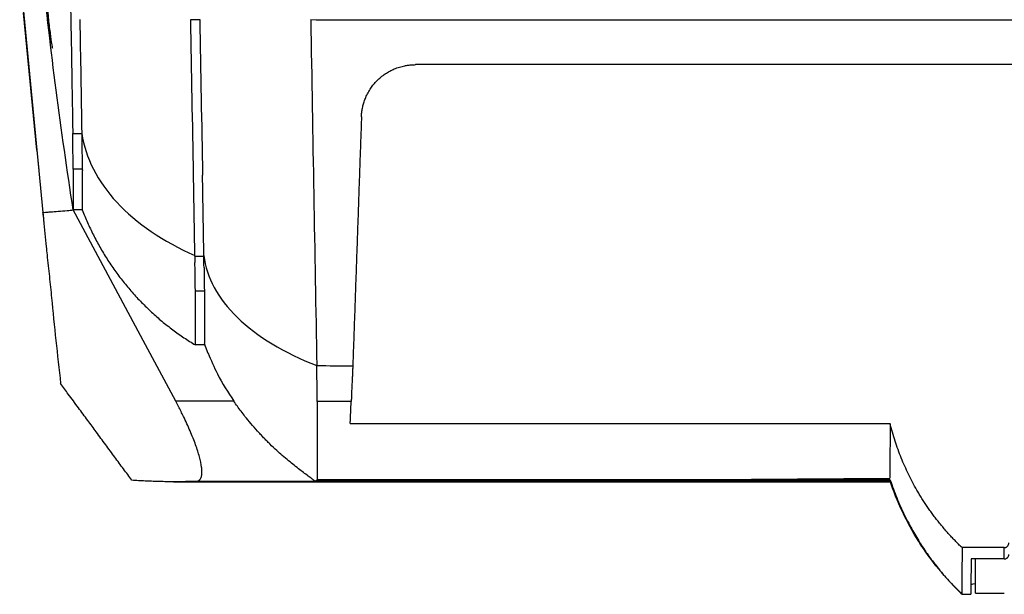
# Model space of a CAD drawing. Header units: millimetres. Extents: x -155 to 1130, y -373 to 1265.
# Tile 149 of 198: x 498 to 607, y 788 to 852. Entities that reach past the tile are written whole.
import ezdxf

# ---------------------------------------------------------------- set-up
doc = ezdxf.new("R2010")
doc.units = ezdxf.units.MM

msp = doc.modelspace()

# ---------------------------------------------------------------- linework, layer by layer
at = {"color": 7, "linetype": 'Continuous', "lineweight": 25}
for p, q in [((497.61, 857.45), (500.19, 830.85)), ((499.52, 837.78), (498.04, 853.04)), ((516.62, 852.27), (517.61, 852.27)), ((503.51, 839.62), (504.51, 839.62)), ((499.51, 837.78), (499.73, 835.52)), ((504.57, 835.66), (503.57, 835.66)), ((504.57, 831.13), (503.57, 831.13)), ((511.6, 816.13), (503.57, 831.13)), ((517.07, 825.98), (518.07, 825.98)), ((518.13, 822.12), (517.13, 822.12)), ((514.95, 809.87), (511.6, 816.13)), ((518.13, 816.13), (517.13, 816.13)), ((518.09, 816.3), (518.5, 815.21)), ((521.41, 809.87), (514.95, 809.87)), ((534.43, 809.86), (530.67, 809.86)), ((514.7, 800.93), (594.27, 800.93)), ((530.39, 800.98), (517.23, 800.98)), ((594.27, 801.01), (530.47, 801.01)), ((563.54, 801.12), (594.27, 801.32)), ((594.28, 801.13), (563.54, 801.13)), ((606.97, 793.62), (602.28, 793.62)), ((606.97, 792.36), (606.97, 793.62)), ((606.97, 792.36), (603.29, 792.36)), ((603.77, 788.54), (603.77, 792.36)), ((603.77, 788.54), (606.97, 788.54)), ((602.26, 788.43), (603.25, 788.43)), ((602.28, 788.43), (602.28, 788.44))]:
    msp.add_line(p, q, dxfattribs=at)
at = {"color": 8, "linetype": 'Continuous', "lineweight": 25}
for p, q in [((500.19, 830.85), (500.19, 830.86)), ((500.19, 830.82), (500.19, 830.85)), ((563.54, 801.13), (530.67, 801.13))]:
    msp.add_line(p, q, dxfattribs=at)
at = {"color": 7, "linetype": 'Continuous', "lineweight": 25}
for points, knots in [([(501.34, 964.13), (501.35, 963.39), (501.38, 961.91), (501.42, 959.7), (501.46, 957.5), (501.49, 955.31), (501.53, 953.13), (501.57, 950.96), (501.61, 948.8), (501.64, 946.65), (501.68, 944.51), (501.72, 942.38), (501.76, 940.26), (501.79, 938.15), (501.83, 936.06), (501.87, 933.97), (501.9, 931.89), (501.94, 929.82), (501.97, 927.76), (502.01, 925.72), (502.05, 923.68), (502.08, 921.65), (502.12, 919.64), (502.15, 917.63), (502.19, 915.63), (502.22, 913.65), (502.25, 911.67), (502.29, 909.71), (502.32, 907.76), (502.36, 905.81), (502.39, 903.88), (502.42, 901.96), (502.46, 900.04), (502.49, 898.14), (502.52, 896.25), (502.56, 894.37), (502.59, 892.5), (502.62, 890.64), (502.65, 888.79), (502.69, 886.95), (502.72, 885.12), (502.75, 883.3), (502.78, 881.49), (502.81, 879.69), (502.84, 877.91), (502.88, 876.13), (502.91, 874.36), (502.94, 872.61), (502.97, 870.86), (503, 869.12), (503.03, 867.4), (503.06, 865.68), (503.09, 863.98), (503.12, 862.28), (503.15, 860.6), (503.18, 858.92), (503.2, 857.26), (503.23, 855.6), (503.26, 853.96), (503.29, 852.33), (503.32, 850.7), (503.35, 849.09), (503.38, 847.49), (503.4, 845.89), (503.43, 844.31), (503.46, 842.74), (503.49, 841.18), (503.5, 840.14), (503.51, 839.62)], [0, 0, 0, 0, 0.017077, 0.034097, 0.051061, 0.067967, 0.084817, 0.101609, 0.118344, 0.135022, 0.151641, 0.168204, 0.184708, 0.201154, 0.217541, 0.233871, 0.250142, 0.266354, 0.282508, 0.298602, 0.314638, 0.330615, 0.346532, 0.36239, 0.378189, 0.393927, 0.409607, 0.425226, 0.440786, 0.456285, 0.471725, 0.487104, 0.502423, 0.517681, 0.532879, 0.548017, 0.563093, 0.578109, 0.593064, 0.607959, 0.622792, 0.637564, 0.652275, 0.666925, 0.681514, 0.696041, 0.710507, 0.724911, 0.739254, 0.753535, 0.767754, 0.781912, 0.796008, 0.810042, 0.824014, 0.837924, 0.851773, 0.865559, 0.879283, 0.892945, 0.906545, 0.920082, 0.933558, 0.946971, 0.960322, 0.97361, 0.986836, 1, 1, 1, 1]), ([(500.4, 858.73), (500.4, 858.73), (500.4, 858.72), (500.44, 857.9), (500.51, 856.4), (500.59, 854.84), (500.7, 853.48), (500.78, 852.55), (500.88, 851.64), (500.98, 850.83), (501.07, 850.13), (501.15, 849.6), (501.21, 849.26), (501.25, 849.06), (501.26, 849.11), (501.26, 849.14)], [0, 0, 0, 0, 0.0369678, 0.1755601, 0.3560795, 0.5191575, 0.583235, 0.6391896, 0.691413, 0.743465, 0.7921373, 0.8402671, 0.8916382, 0.949406, 1, 1, 1, 1]), ([(529.94, 852.27), (531.56, 852.26), (534.7, 852.26), (539.26, 852.26), (543.49, 852.26), (547.39, 852.26), (553.57, 852.27), (561.81, 852.26), (572.44, 852.27), (582.87, 852.26), (592.28, 852.27), (600.48, 852.26), (607.54, 852.26), (612.25, 852.27), (614.6, 852.27)], [0, 0, 0, 0, 0.057667, 0.11156, 0.161618, 0.207784, 0.250004, 0.380674, 0.499999, 0.626445, 0.749996, 0.833292, 0.916659, 1, 1, 1, 1]), ([(535.57, 841.47), (535.58, 841.56), (535.58, 841.72), (535.61, 841.97), (535.64, 842.21), (535.69, 842.45), (535.74, 842.69), (535.8, 842.92), (535.87, 843.16), (535.96, 843.39), (536.09, 843.73), (536.3, 844.16), (536.6, 844.64), (536.93, 845.09), (537.43, 845.64), (538.03, 846.14), (538.7, 846.55), (539.23, 846.8), (539.79, 847.01), (540.31, 847.14), (540.78, 847.22), (541.17, 847.26), (541.44, 847.26), (541.57, 847.27)], [0, 0, 0, 0, 0.028124, 0.056102, 0.083968, 0.111756, 0.139502, 0.16724, 0.195007, 0.222837, 0.250767, 0.317542, 0.38393, 0.442567, 0.500671, 0.630888, 0.691547, 0.75148, 0.815128, 0.878125, 0.919011, 0.959562, 1, 1, 1, 1]), ([(614.6, 847.27), (612.91, 847.27), (609.64, 847.27), (604.9, 847.27), (600.5, 847.27), (594.54, 847.27), (587.1, 847.27), (578, 847.27), (568.97, 847.27), (560.97, 847.27), (553.96, 847.27), (547.88, 847.27), (543.71, 847.27), (541.57, 847.27)], [0, 0, 0, 0, 0.0694882, 0.1343179, 0.1944892, 0.2500027, 0.3789703, 0.5000004, 0.623658, 0.7499959, 0.8286478, 0.9119819, 1, 1, 1, 1]), ([(535.57, 841.47), (535.55, 840.7), (535.49, 839.14), (535.41, 836.82), (535.33, 834.5), (535.25, 832.18), (535.17, 829.87), (535.09, 827.56), (535.01, 825.25), (534.93, 822.96), (534.85, 820.66), (534.77, 818.37), (534.69, 816.08), (534.63, 814.57), (534.61, 813.81)], [0, 0, 0, 0, 0.083241, 0.166494, 0.24976, 0.333042, 0.41634, 0.499655, 0.58299, 0.666345, 0.749723, 0.833123, 0.916549, 1, 1, 1, 1]), ([(503.57, 835.66), (503.57, 835.67), (503.57, 835.7), (503.57, 835.74), (503.57, 835.8), (503.57, 835.87), (503.56, 835.94), (503.56, 836.03), (503.56, 836.13), (503.56, 836.23), (503.55, 836.35), (503.55, 836.48), (503.55, 836.62), (503.55, 836.77), (503.54, 836.97), (503.54, 837.23), (503.53, 837.57), (503.53, 837.94), (503.53, 838.32), (503.52, 838.73), (503.52, 839.16), (503.52, 839.47), (503.51, 839.62)], [0, 0, 0, 0, 0.038423, 0.07667, 0.114788, 0.152825, 0.19083, 0.228854, 0.26695, 0.305172, 0.343573, 0.382207, 0.421127, 0.460382, 0.50002, 0.573303, 0.645404, 0.716653, 0.787392, 0.857971, 0.928732, 1, 1, 1, 1]), ([(504.51, 839.62), (504.91, 836.94), (507.59, 831.68), (513.55, 827.61), (517.07, 826.06), (517.07, 826.06), (517.07, 826.06), (517.07, 826.06)], [0, 0, 0, 0, 0.5, 1, 1, 1, 1.000004, 1.000004, 1.000004, 1.000004]), ([(504.51, 839.62), (504.52, 838.54), (504.53, 837.61), (504.55, 836.58), (504.55, 836.3), (504.56, 835.98), (504.56, 835.89), (504.57, 835.75), (504.57, 835.7), (504.57, 835.66)], [0, 0, 0, 0, 0.5, 0.5, 0.75, 0.75, 0.875, 0.875, 1, 1, 1, 1]), ([(504.57, 835.66), (504.58, 835.59), (504.57, 835.51), (504.57, 835.37), (504.57, 835.15), (504.57, 834.66), (504.57, 833.76), (504.57, 832.24), (504.57, 831.44), (504.57, 831.13)], [0, 0, 0, 0, 0.03125, 0.03125, 0.0625, 0.125, 0.25, 0.5, 1, 1, 1, 1]), ([(500.18, 830.85), (500.21, 830.56), (500.29, 829.78), (500.42, 828.51), (500.54, 827.23), (500.66, 826.04), (500.78, 824.94), (500.91, 823.74), (501.04, 822.55), (501.26, 820.21), (501.63, 816.64), (501.98, 813.44), (502.16, 811.84)], [0, 0, 0, 0, 0.046633, 0.124982, 0.201438, 0.250011, 0.312513, 0.375015, 0.437514, 0.500013, 0.750005, 1, 1, 1, 1]), ([(500.19, 830.85), (500.29, 830.86), (500.57, 830.88), (501.13, 830.93), (501.93, 830.99), (502.78, 831.06), (503.34, 831.11), (503.57, 831.13)], [0, 0, 0, 0, 0.089368, 0.25, 0.5, 0.797085, 1, 1, 1, 1]), ([(500.19, 830.82), (500.2, 830.69), (500.23, 830.36), (500.27, 830.02), (500.29, 829.81)], [0, 0, 0, 0, 0.380743, 1, 1, 1, 1]), ([(504.57, 831.13), (504.75, 830.66), (504.94, 830.19), (505.35, 829.27), (505.57, 828.81), (506.03, 827.9), (506.27, 827.45), (506.77, 826.56), (507.04, 826.12), (507.59, 825.25), (507.88, 824.83), (508.48, 823.99), (508.79, 823.58), (509.43, 822.77), (509.76, 822.37), (510.44, 821.6), (510.79, 821.22), (511.51, 820.49), (511.88, 820.13), (512.64, 819.43), (513.02, 819.09), (513.81, 818.44), (514.21, 818.12), (515.02, 817.51), (515.44, 817.22), (516.28, 816.66), (516.7, 816.39), (517.13, 816.13)], [0, 0, 0, 0, 0.076923, 0.076923, 0.153846, 0.153846, 0.230769, 0.230769, 0.307692, 0.307692, 0.384615, 0.384615, 0.461538, 0.461538, 0.538462, 0.538462, 0.615385, 0.615385, 0.692308, 0.692308, 0.769231, 0.769231, 0.846154, 0.846154, 0.923077, 0.923077, 1, 1, 1, 1]), ([(517.13, 822.12), (517.13, 822.2), (517.12, 822.32), (517.11, 822.68), (517.11, 822.91), (517.1, 823.72), (517.09, 824.44), (517.08, 825.3)], [0, 0, 0, 0, 0.25, 0.25, 0.5, 0.5, 1, 1, 1, 1]), ([(518.09, 824.75), (518.09, 824.04), (518.1, 823.45), (518.11, 822.78), (518.12, 822.59), (518.12, 822.3), (518.13, 822.19), (518.13, 822.12)], [0, 0, 0, 0, 0.5, 0.5, 0.75, 0.75, 1, 1, 1, 1]), ([(517.13, 816.13), (517.13, 816.18), (517.13, 816.71), (517.13, 818.21), (517.13, 819.14), (517.13, 820.53), (517.13, 821.19), (517.13, 821.53), (517.13, 821.65), (517.13, 821.82), (517.13, 821.88), (517.13, 822), (517.13, 822.06), (517.13, 822.12)], [0, 0, 0, 0, 0.5, 0.5, 0.75, 0.875, 0.9375, 0.9375, 0.96875, 0.96875, 0.984375, 0.984375, 1, 1, 1, 1]), ([(518.13, 822.12), (518.13, 820.96), (518.13, 818.63), (518.13, 816.74), (518.13, 816.43), (518.13, 816.3)], [0, 0, 0, 0, 0.361884, 0.723767, 1, 1, 1, 1]), ([(518.54, 815.23), (518.86, 814.45), (519.65, 812.57), (520.76, 810.87), (521.41, 809.87)], [0, 0, 0, 0, 0.415258, 1, 1, 1, 1]), ([(530.67, 809.86), (530.67, 809.96), (530.66, 810.13), (530.66, 810.58), (530.65, 810.87), (530.64, 811.9), (530.63, 812.81), (530.61, 813.84)], [0, 0, 0, 0, 0.25, 0.25, 0.5, 0.5, 1, 1, 1, 1]), ([(534.61, 813.81), (534.6, 813.72), (534.6, 813.56), (534.59, 813.33), (534.58, 813.1), (534.57, 812.87), (534.56, 812.66), (534.55, 812.44), (534.53, 812.11), (534.51, 811.68), (534.49, 811.17), (534.47, 810.71), (534.46, 810.37), (534.45, 810.13), (534.44, 809.97), (534.44, 809.9), (534.43, 809.86)], [0, 0, 0, 0, 0.039548, 0.078981, 0.118349, 0.157698, 0.197078, 0.236537, 0.276121, 0.387952, 0.499924, 0.62874, 0.757691, 0.838398, 0.919031, 1, 1, 1, 1]), ([(510.08, 801.1), (509.77, 801.52), (509.13, 802.37), (508.16, 803.69), (507.15, 805.06), (506.16, 806.42), (505.15, 807.79), (504.11, 809.19), (503.1, 810.55), (502.44, 811.45), (502.16, 811.84)], [0, 0, 0, 0, 0.11749, 0.239972, 0.367471, 0.500001, 0.618548, 0.75, 0.891981, 1, 1, 1, 1]), ([(517.23, 800.98), (517.26, 800.99), (517.32, 800.99), (517.39, 801.01), (517.46, 801.03), (517.53, 801.07), (517.59, 801.12), (517.67, 801.21), (517.77, 801.38), (517.84, 801.68), (517.86, 802.07), (517.81, 802.7), (517.61, 803.65), (517.25, 804.8), (516.87, 805.79), (516.55, 806.57), (516.19, 807.38), (515.85, 808.1), (515.53, 808.74), (515.25, 809.3), (515.05, 809.68), (514.95, 809.87)], [0, 0, 0, 0, 0.0212813, 0.0424506, 0.0635334, 0.0845553, 0.1055425, 0.1265209, 0.1878965, 0.2487597, 0.3109838, 0.3733389, 0.4996903, 0.6204566, 0.6840783, 0.7486353, 0.8101695, 0.8725596, 0.9146005, 0.9570393, 1, 1, 1, 1]), ([(530.39, 800.98), (530.39, 800.98), (530.4, 800.99), (530.39, 801), (530.38, 801.01), (530.36, 801.03), (530.33, 801.06), (530.29, 801.09), (530.25, 801.12), (530.2, 801.16), (530.07, 801.27), (529.78, 801.47), (529.29, 801.84), (528.72, 802.27), (528.12, 802.74), (527.46, 803.27), (526.82, 803.82), (526.12, 804.44), (525.55, 804.98), (525.11, 805.42), (524.88, 805.65), (524.71, 805.83), (524.54, 806.01), (524.31, 806.25), (523.89, 806.71), (523.31, 807.37), (522.7, 808.11), (522.21, 808.75), (521.79, 809.31), (521.53, 809.68), (521.41, 809.87)], [0, 0, 0, 0, 0.012855, 0.025752, 0.038707, 0.051734, 0.064851, 0.07807, 0.091408, 0.104879, 0.118496, 0.181154, 0.24992, 0.308841, 0.374902, 0.433196, 0.499836, 0.553663, 0.62475, 0.655849, 0.671525, 0.687127, 0.702772, 0.71845, 0.749962, 0.817308, 0.87857, 0.920647, 0.96112, 1, 1, 1, 1]), ([(530.67, 809.86), (530.67, 808.41), (530.67, 807.13), (530.67, 804.95), (530.67, 804.05), (530.67, 802.6), (530.67, 802.05), (530.67, 801.51), (530.67, 801.37), (530.67, 801.24), (530.67, 801.2), (530.67, 801.17), (530.67, 801.16), (530.67, 801.15), (530.67, 801.15), (530.67, 801.15), (530.67, 801.15), (530.67, 801.15)], [0, 0, 0, 0, 0.25, 0.25, 0.5, 0.5, 0.75, 0.75, 0.875, 0.875, 0.9375, 0.9375, 0.96875, 0.96875, 0.984375, 0.984375, 1, 1, 1, 1]), ([(534.33, 807.41), (534.33, 807.52), (534.34, 807.73), (534.35, 808.07), (534.37, 808.41), (534.38, 808.76), (534.4, 809.12), (534.42, 809.48), (534.43, 809.74), (534.43, 809.86)], [0, 0, 0, 0, 0.141581, 0.283584, 0.42601, 0.568862, 0.712143, 0.855855, 1, 1, 1, 1]), ([(534.33, 807.41), (544.44, 807.41), (564.42, 807.42), (584.41, 807.41), (594.27, 807.41)], [0, 0, 0, 0, 0.506148, 1, 1, 1, 1]), ([(594.28, 807.41), (594.28, 806.62), (594.28, 805.04), (594.27, 803.31), (594.28, 802.09), (594.27, 801.45), (594.27, 801.36), (594.27, 801.35)], [0, 0, 0, 0, 0.240585, 0.479503, 0.718263, 0.957019, 1, 1, 1, 1]), ([(602.28, 793.62), (602.14, 793.75), (601.88, 794), (601.5, 794.39), (601.12, 794.79), (600.75, 795.19), (600.39, 795.6), (600.04, 796.02), (599.7, 796.44), (599.36, 796.86), (599.03, 797.3), (598.72, 797.74), (598.41, 798.18), (598.11, 798.63), (597.81, 799.09), (597.53, 799.55), (597.18, 800.14), (596.77, 800.88), (596.33, 801.76), (595.91, 802.66), (595.52, 803.58), (595.16, 804.51), (594.84, 805.46), (594.54, 806.43), (594.36, 807.08), (594.28, 807.41)], [0, 0, 0, 0, 0.033685, 0.067296, 0.100842, 0.134335, 0.167783, 0.201198, 0.234589, 0.267967, 0.301343, 0.334726, 0.368127, 0.401558, 0.435029, 0.46855, 0.502134, 0.563367, 0.624755, 0.686362, 0.748256, 0.810501, 0.873163, 0.936308, 1, 1, 1, 1]), ([(517.23, 800.98), (517, 800.97), (516.54, 800.96), (515.84, 800.94), (515.14, 800.93), (514.43, 800.93), (513.72, 800.94), (513, 800.96), (512.27, 800.98), (511.55, 801.01), (510.82, 801.05), (510.32, 801.08), (510.08, 801.1)], [0, 0, 0, 0, 0.099604, 0.199296, 0.299075, 0.398941, 0.498896, 0.598939, 0.699071, 0.799292, 0.899601, 1, 1, 1, 1]), ([(530.67, 801.13), (530.66, 801.12), (530.66, 801.11), (530.65, 801.1), (530.61, 801.08), (530.58, 801.07), (530.56, 801.06), (530.54, 801.05), (530.53, 801.04), (530.52, 801.03), (530.5, 801.03), (530.48, 801.02), (530.47, 801.01)], [0, 0, 0, 0, 0.130437, 0.247922, 0.341214, 0.495448, 0.582137, 0.618881, 0.738597, 0.781845, 0.817029, 1, 1, 1, 1]), ([(594.31, 801.1), (594.54, 800.45), (595.01, 799.11), (595.89, 797.19), (596.82, 795.42), (597.71, 793.96), (598.54, 792.74), (599.31, 791.72), (600.27, 790.53), (601.23, 789.44), (601.94, 788.76), (602.28, 788.44)], [0, 0, 0, 0, 0.076061, 0.156951, 0.236687, 0.318924, 0.406131, 0.499003, 0.59724, 0.80585, 1, 1, 1, 1]), ([(606.97, 793.62), (606.99, 793.62), (607.04, 793.62), (607.1, 793.64), (607.17, 793.66), (607.26, 793.71), (607.34, 793.78), (607.4, 793.86), (607.44, 793.95), (607.47, 794.04), (607.47, 794.11), (607.47, 794.14)], [0, 0, 0, 0, 0.077084, 0.154889, 0.234914, 0.36582, 0.501572, 0.622671, 0.747937, 0.873227, 1, 1, 1, 1]), ([(606.97, 792.36), (606.99, 792.36), (607.04, 792.36), (607.1, 792.38), (607.17, 792.4), (607.22, 792.43), (607.28, 792.46), (607.33, 792.51), (607.38, 792.57), (607.43, 792.66), (607.47, 792.76), (607.47, 792.83), (607.47, 792.86)], [0, 0, 0, 0, 0.082168, 0.16574, 0.249928, 0.333906, 0.416853, 0.498007, 0.578384, 0.745718, 0.867615, 1, 1, 1, 1]), ([(603.29, 792.36), (603.29, 792.27), (603.29, 792.09), (603.28, 791.84), (603.28, 791.59), (603.28, 791.35), (603.28, 791.12), (603.28, 790.9), (603.27, 790.69), (603.27, 790.49), (603.27, 790.3), (603.27, 790.12), (603.27, 789.94), (603.27, 789.78), (603.27, 789.63), (603.26, 789.48), (603.26, 789.35), (603.26, 789.22), (603.26, 789.1), (603.26, 788.99), (603.26, 788.9), (603.26, 788.81), (603.26, 788.73), (603.26, 788.66), (603.26, 788.6), (603.26, 788.55), (603.26, 788.5), (603.26, 788.47), (603.25, 788.45), (603.25, 788.43), (603.25, 788.43), (603.25, 788.43)], [0, 0, 0, 0, 0.0345067, 0.0690083, 0.1035051, 0.1379975, 0.172486, 0.2069708, 0.2414525, 0.2759312, 0.3104075, 0.3448818, 0.3793543, 0.4138254, 0.4482957, 0.4827653, 0.5172348, 0.5517044, 0.5861746, 0.6206458, 0.6551183, 0.6895925, 0.7240688, 0.7585476, 0.7930292, 0.8275141, 0.8620025, 0.896495, 0.9309918, 0.9654933, 1, 1, 1, 1]), ([(603.77, 789.6), (603.74, 789.6), (603.35, 789.55), (603.3, 789.5), (603.26, 789.46)], [0, 0, 0, 0, 0.075394, 1, 1, 1, 1])]:
    msp.add_open_spline(points, degree=3, knots=knots, dxfattribs=at)
for points in [[(503.57, 831.13), (502.18, 839.98), (501.03, 848.86), (500.12, 857.78)], [(504.29, 852.27), (504.37, 848.02), (504.44, 843.81), (504.51, 839.62)], [(516.92, 834.99), (516.82, 840.7), (516.72, 846.46), (516.62, 852.27)], [(517.61, 852.27), (517.72, 846.46), (517.82, 840.7), (517.92, 834.99)], [(529.94, 852.27), (530.16, 839.23), (530.39, 826.41), (530.61, 813.84)], [(503.57, 835.66), (503.57, 833.27), (503.57, 831.76), (503.57, 831.13)], [(517.07, 826.06), (517.02, 829.02), (516.97, 832), (516.92, 834.99)], [(518.07, 826.06), (518.02, 829.02), (517.97, 832), (517.92, 834.99)], [(517.07, 825.98), (517.07, 826.01), (517.07, 826.03), (517.07, 826.06)], [(517.07, 825.98), (517.07, 825.75), (517.08, 825.52), (517.08, 825.3)], [(518.07, 826.06), (518.35, 823.65), (520.91, 818.92), (526.99, 815.24), (530.61, 813.84)], [(518.07, 826.06), (518.07, 826.03), (518.07, 826.01), (518.07, 825.98)], [(518.09, 824.75), (518.08, 825.13), (518.08, 825.54), (518.07, 825.98)], [(530.61, 813.84), (531.94, 813.83), (533.27, 813.82), (534.61, 813.81)], [(530.47, 801.01), (530.45, 801), (530.42, 800.99), (530.39, 800.98)], [(530.67, 801.15), (530.67, 801.14), (530.67, 801.14), (530.67, 801.13)], [(602.28, 788.48), (600.43, 790.21), (597.19, 794.13), (595.04, 798.73), (594.27, 801.13)], [(594.27, 801.13), (594.27, 801.08), (594.27, 801.04), (594.27, 801.01)], [(602.28, 793.62), (602.27, 790.49), (602.27, 788.78), (602.27, 788.48)], [(602.27, 788.48), (602.27, 788.45), (602.27, 788.43), (602.28, 788.43)]]:
    msp.add_open_spline(points, degree=3, dxfattribs=at)

doc.saveas('drawing.dxf')
